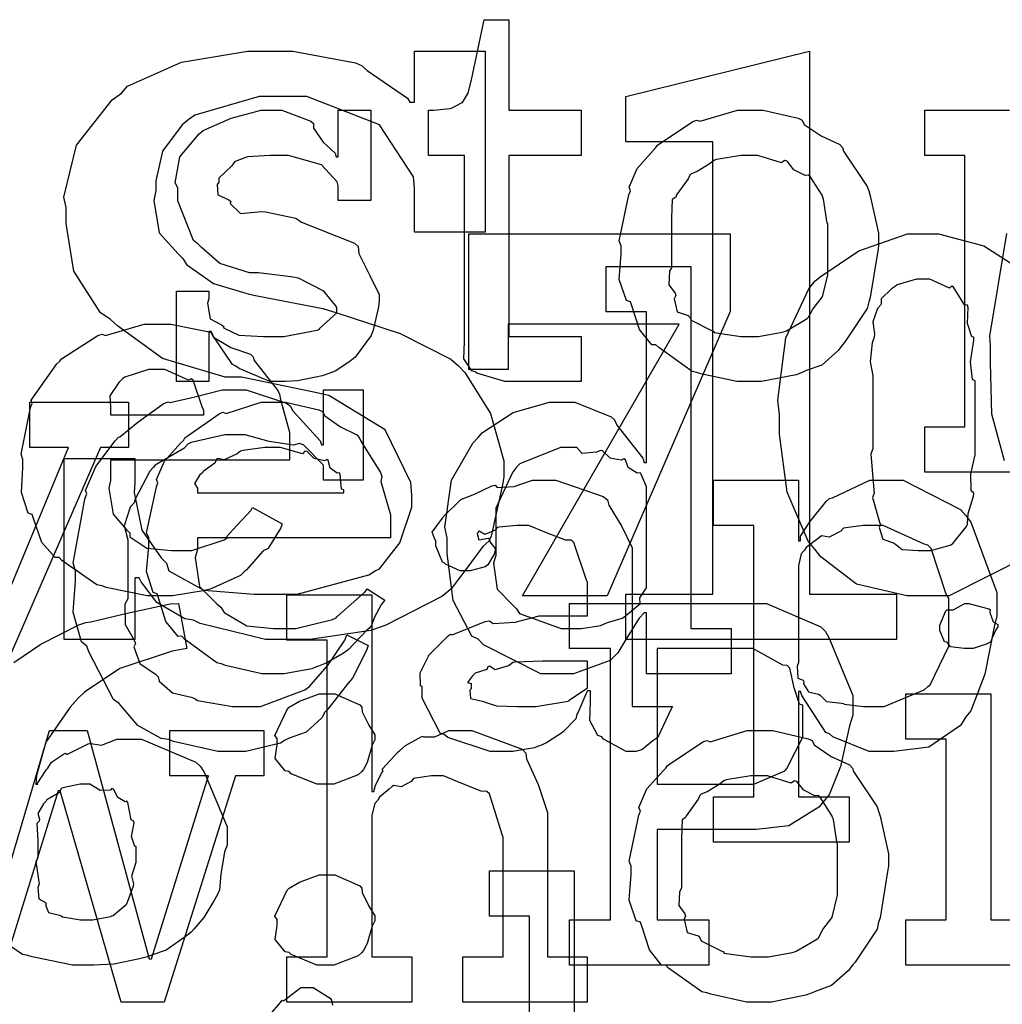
# Model space of a CAD drawing. Extents: x 0 to 8.5, y 0 to 11.
# Tile 66 of 256: x 1.97 to 2.271, y 3.429 to 3.731. Entities that reach past the tile are written whole.
import ezdxf

# ---------------------------------------------------------------- set-up
doc = ezdxf.new("R2010")
doc.units = 0
doc.layers.get('0').update_dxf_attribs({"linetype": 'CONTINUOUS'})

msp = doc.modelspace()

# ---------------------------------------------------------------- linework, layer by layer
at = {"color": 0}
for points in [[(2.12164, 3.61979), (2.1186, 3.61979), (2.11003, 3.62235), (2.10949, 3.62283), (2.10846, 3.6231), (2.10607, 3.62679), (2.10622, 3.632), (2.10622, 3.63368), (2.10622, 3.68924), (2.09517, 3.68924), (2.09517, 3.70313), (2.09668, 3.70313), (2.09668, 3.70313), (2.10178, 3.70367), (2.10211, 3.70378), (2.10243, 3.70383), (2.10536, 3.70535), (2.10558, 3.70551), (2.10558, 3.70551), (2.10721, 3.70806), (2.10732, 3.70833), (2.10732, 3.70833), (2.10829, 3.71208), (2.1084, 3.71246), (2.11231, 3.7309), (2.1199, 3.7309), (2.1199, 3.70313), (2.14204, 3.70313), (2.14204, 3.68924), (2.1199, 3.68924), (2.1199, 3.63368), (2.14204, 3.63368), (2.14204, 3.61979), (2.14106, 3.61979), (2.13883, 3.61979), (2.13813, 3.61979), (2.13687, 3.61979), (2.13406, 3.61979), (2.13314, 3.61979), (2.13172, 3.61979), (2.12853, 3.61979), (2.1275, 3.61979), (2.12603, 3.61979), (2.12272, 3.61979), (2.12164, 3.61979)], [(2.05251, 3.54064), (2.04514, 3.54064), (2.02507, 3.54551), (2.023, 3.5465), (2.0204, 3.54699), (2.01178, 3.55197), (2.00694, 3.55832), (2.00629, 3.55951), (2.00499, 3.55951), (2.00499, 3.54064), (1.98329, 3.54064), (1.98329, 3.59619), (2.00499, 3.59619), (2.00499, 3.58882), (2.00483, 3.58578), (2.00717, 3.57422), (2.01313, 3.56569), (2.01476, 3.56407), (2.0154, 3.56168), (2.02621, 3.55572), (2.04167, 3.55453), (2.04688, 3.55453), (2.05485, 3.55453), (2.07688, 3.56049), (2.07878, 3.56168), (2.08014, 3.56233), (2.08643, 3.57032), (2.09006, 3.58128), (2.09006, 3.5849), (2.08974, 3.58886), (2.08192, 3.60499), (2.06456, 3.6155), (2.05946, 3.6166), (2.03776, 3.62115), (2.03271, 3.6211), (2.01346, 3.62685), (1.99968, 3.63688), (1.9974, 3.63894), (1.99447, 3.64094), (1.98628, 3.65369), (1.98394, 3.66835), (1.98394, 3.67324), (1.98324, 3.67638), (1.98708, 3.69239), (1.99804, 3.70632), (2.00088, 3.70839), (2.00276, 3.71044), (2.01938, 3.71789), (2.03965, 3.72119), (2.04644, 3.72119), (2.0535, 3.72119), (2.07281, 3.71761), (2.07465, 3.71685), (2.07633, 3.71533), (2.08876, 3.70676), (2.08942, 3.70557), (2.09093, 3.70557), (2.09093, 3.72119), (2.11262, 3.72119), (2.11262, 3.66564), (2.09093, 3.66564), (2.09093, 3.6791), (2.09056, 3.68267), (2.08018, 3.69857), (2.05778, 3.70731), (2.05035, 3.70731), (2.04318, 3.70731), (2.02339, 3.70156), (2.02171, 3.70036), (2.01958, 3.69862), (2.01346, 3.69054), (2.0115, 3.68147), (2.0115, 3.67844), (2.01079, 3.6754), (2.01247, 3.66547), (2.01833, 3.65901), (2.01975, 3.65761), (2.02089, 3.65576), (2.02919, 3.6499), (2.0401, 3.64665), (2.04254, 3.64611), (2.06272, 3.64219), (2.067, 3.64094), (2.08649, 3.63456), (2.10206, 3.62668), (2.10439, 3.62462), (2.10633, 3.62256), (2.11426, 3.60997), (2.11828, 3.59543), (2.11828, 3.59056), (2.11794, 3.58811), (2.11447, 3.57232), (2.11372, 3.57081), (2.11187, 3.56912), (2.10661, 3.56212), (2.10211, 3.55615), (2.10069, 3.55496), (2.09924, 3.55382), (2.08208, 3.54497), (2.08008, 3.54432), (2.07747, 3.5434), (2.05875, 3.54064), (2.05251, 3.54064)], [(2.15576, 3.55453), (2.18246, 3.55453), (2.18246, 3.69342), (2.15576, 3.69342), (2.15576, 3.70731), (2.21218, 3.72119), (2.21218, 3.55453), (2.23888, 3.55453), (2.23888, 3.54064), (2.15576, 3.54064), (2.15576, 3.55453)], [(2.04992, 3.61979), (2.04644, 3.61979), (2.037, 3.62381), (2.03603, 3.62457), (2.03504, 3.625), (2.02875, 3.63422), (2.02843, 3.63519), (2.02778, 3.63519), (2.02778, 3.61979), (2.01779, 3.61979), (2.01779, 3.64757), (2.02778, 3.64757), (2.02778, 3.64518), (2.02735, 3.64382), (2.0281, 3.63906), (2.03157, 3.63726), (2.03233, 3.63672), (2.03222, 3.63629), (2.03694, 3.63406), (2.04454, 3.63368), (2.0471, 3.63368), (2.05078, 3.63368), (2.06099, 3.63553), (2.06185, 3.63585), (2.06168, 3.63607), (2.06706, 3.64094), (2.06706, 3.64258), (2.06674, 3.64307), (2.06304, 3.64751), (2.05528, 3.65158), (2.05296, 3.65192), (2.04297, 3.65321), (2.04025, 3.65321), (2.03114, 3.65603), (2.02533, 3.66108), (2.02431, 3.66211), (2.02306, 3.66314), (2.01824, 3.67524), (2.01824, 3.67925), (2.01736, 3.68083), (2.01887, 3.68881), (2.02474, 3.69581), (2.02604, 3.69683), (2.02696, 3.69726), (2.03456, 3.70063), (2.04378, 3.70313), (2.04688, 3.70313), (2.05012, 3.70313), (2.05903, 3.69971), (2.0599, 3.699), (2.0599, 3.6976), (2.06287, 3.69331), (2.06651, 3.68989), (2.06685, 3.68881), (2.06749, 3.68881), (2.06749, 3.70313), (2.07747, 3.70313), (2.07747, 3.67535), (2.06749, 3.67535), (2.06749, 3.6799), (2.06711, 3.6811), (2.06228, 3.68636), (2.05219, 3.68924), (2.04883, 3.68924), (2.0465, 3.68924), (2.03961, 3.68875), (2.03635, 3.68761), (2.0356, 3.68728), (2.03478, 3.68599), (2.03082, 3.68224), (2.03082, 3.68099), (2.03033, 3.68033), (2.03054, 3.67708), (2.03386, 3.67557), (2.0345, 3.67513), (2.03429, 3.67449), (2.03749, 3.67139), (2.044, 3.67204), (2.04514, 3.67188), (2.05447, 3.66992), (2.05615, 3.66878), (2.07249, 3.66228), (2.07357, 3.66124), (2.07379, 3.65913), (2.07715, 3.65235), (2.08008, 3.64649), (2.08008, 3.64453), (2.07981, 3.64279), (2.07824, 3.63553), (2.0779, 3.63476), (2.07753, 3.63396), (2.07269, 3.62733), (2.07206, 3.62674), (2.07075, 3.62571), (2.06657, 3.62294), (2.06342, 3.62185), (2.0625, 3.62153), (2.0606, 3.62115), (2.05496, 3.62001), (2.05117, 3.61979), (2.04992, 3.61979)], [(2.1939, 3.61979), (2.18983, 3.61979), (2.17882, 3.62218), (2.17763, 3.62261), (2.17611, 3.62289), (2.1659, 3.63021), (2.16504, 3.63108), (2.16374, 3.63108), (2.16, 3.63579), (2.15767, 3.64307), (2.15722, 3.64432), (2.15597, 3.64469), (2.15375, 3.6511), (2.1544, 3.6589), (2.1544, 3.66146), (2.15375, 3.66303), (2.15674, 3.67714), (2.15722, 3.67839), (2.15679, 3.67947), (2.15924, 3.68522), (2.16417, 3.69075), (2.16504, 3.69162), (2.16553, 3.69239), (2.17638, 3.69965), (2.17763, 3.70008), (2.1786, 3.69971), (2.19006, 3.70313), (2.1939, 3.70313), (2.19792, 3.70313), (2.20871, 3.70063), (2.20996, 3.70008), (2.21056, 3.69874), (2.21576, 3.69521), (2.22146, 3.6926), (2.22233, 3.69162), (2.22265, 3.69054), (2.22987, 3.67969), (2.23036, 3.67839), (2.23085, 3.67686), (2.2334, 3.66531), (2.2334, 3.66146), (2.23313, 3.65989), (2.23085, 3.64561), (2.23036, 3.64432), (2.22987, 3.64219), (2.22319, 3.63206), (2.22233, 3.63108), (2.22103, 3.62935), (2.21593, 3.62483), (2.21115, 3.62315), (2.20996, 3.62261), (2.20806, 3.6219), (2.19743, 3.61979), (2.1939, 3.61979)], [(2.1939, 3.63368), (2.19656, 3.63368), (2.20378, 3.63499), (2.20454, 3.63519), (2.20508, 3.63536), (2.21143, 3.63911), (2.21192, 3.63954), (2.21192, 3.63954), (2.21326, 3.64204), (2.21604, 3.64567), (2.21625, 3.64626), (2.21625, 3.64626), (2.21778, 3.65261), (2.21778, 3.65474), (2.21778, 3.66818), (2.21761, 3.6684), (2.21647, 3.67583), (2.21625, 3.67643), (2.21604, 3.67703), (2.2124, 3.68272), (2.21192, 3.68317), (2.21083, 3.68306), (2.20742, 3.68485), (2.20529, 3.6875), (2.20454, 3.68772), (2.20356, 3.68696), (2.19629, 3.68924), (2.1939, 3.68924), (2.19114, 3.68924), (2.1836, 3.68799), (2.18283, 3.68772), (2.18169, 3.68674), (2.17774, 3.68431), (2.17583, 3.6836), (2.17546, 3.68317), (2.17492, 3.68207), (2.17133, 3.67708), (2.17111, 3.67643), (2.17003, 3.67572), (2.16982, 3.67008), (2.16982, 3.66818), (2.16982, 3.65474), (2.16922, 3.65365), (2.169, 3.64947), (2.1709, 3.64692), (2.17111, 3.64626), (2.17068, 3.64524), (2.1716, 3.64117), (2.17497, 3.64008), (2.17546, 3.63954), (2.17589, 3.63861), (2.18207, 3.63547), (2.18283, 3.63519), (2.18289, 3.63482), (2.19114, 3.63368), (2.1939, 3.63368)], [(2.17219, 3.63737), (2.11968, 3.63737), (2.11968, 3.62349), (2.10753, 3.62349), (2.10753, 3.66515), (2.18782, 3.66515), (2.18782, 3.64128), (2.15007, 3.55404), (2.12403, 3.55404), (2.17219, 3.63737)], [(2.13607, 3.53011), (2.12967, 3.53011), (2.11208, 3.53901), (2.11046, 3.54075), (2.10851, 3.54167), (2.10275, 3.55263), (2.10092, 3.567), (2.10092, 3.57178), (2.10021, 3.57514), (2.10221, 3.58957), (2.10883, 3.60086), (2.11046, 3.6026), (2.11176, 3.60417), (2.12121, 3.61035), (2.13232, 3.61344), (2.13607, 3.61344), (2.14014, 3.61344), (2.15132, 3.60894), (2.15235, 3.60801), (2.15306, 3.60644), (2.16097, 3.59631), (2.16146, 3.595), (2.16211, 3.595), (2.16211, 3.64122), (2.14974, 3.64122), (2.14974, 3.65511), (2.17578, 3.65511), (2.17578, 3.544), (2.18815, 3.544), (2.18815, 3.53011), (2.16211, 3.53011), (2.16211, 3.54878), (2.16146, 3.54878), (2.15989, 3.54715), (2.15608, 3.54107), (2.15338, 3.53651), (2.15235, 3.53554), (2.15099, 3.53418), (2.13976, 3.53011), (2.13607, 3.53011)], [(2.24724, 3.56793), (2.2494, 3.56793), (2.25537, 3.56956), (2.25592, 3.56988), (2.25618, 3.5701), (2.26042, 3.57531), (2.26069, 3.57596), (2.26069, 3.57596), (2.2609, 3.57926), (2.26253, 3.58458), (2.26264, 3.5855), (2.26187, 3.58621), (2.26172, 3.59142), (2.26307, 3.59728), (2.26307, 3.59918), (2.26307, 3.62001), (2.26221, 3.62039), (2.26167, 3.62587), (2.26269, 3.63249), (2.26264, 3.63346), (2.26199, 3.63357), (2.26069, 3.63758), (2.2609, 3.64258), (2.26069, 3.64324), (2.25976, 3.64339), (2.25646, 3.64876), (2.25592, 3.64908), (2.25515, 3.64849), (2.24918, 3.65126), (2.24724, 3.65126), (2.24507, 3.65126), (2.2391, 3.64947), (2.23856, 3.64908), (2.23742, 3.64822), (2.23415, 3.64518), (2.23415, 3.64367), (2.234, 3.64324), (2.23307, 3.64225), (2.23161, 3.63813), (2.2321, 3.63444), (2.23204, 3.63346), (2.23139, 3.63172), (2.23085, 3.62592), (2.23161, 3.62153), (2.23161, 3.62001), (2.23161, 3.59918), (2.23107, 3.5976), (2.23193, 3.58649), (2.23204, 3.5855), (2.2315, 3.58425), (2.23372, 3.57661), (2.234, 3.57596), (2.23361, 3.57503), (2.23475, 3.57146), (2.23801, 3.57026), (2.23856, 3.56988), (2.23856, 3.56988), (2.24061, 3.56819), (2.24556, 3.56793), (2.24724, 3.56793)], [(2.0134, 3.55404), (2.00879, 3.55404), (1.99625, 3.55658), (1.99496, 3.55707), (1.99337, 3.5574), (1.98258, 3.56489), (1.98172, 3.56575), (1.98053, 3.56575), (1.97646, 3.57042), (1.9739, 3.57775), (1.97347, 3.579), (1.97222, 3.57937), (1.97017, 3.58578), (1.97065, 3.59343), (1.97065, 3.59592), (1.97011, 3.5975), (1.97299, 3.61182), (1.97347, 3.61307), (1.97319, 3.6141), (1.98101, 3.62522), (1.98193, 3.62608), (1.98253, 3.62679), (1.99365, 3.6339), (1.99496, 3.63433), (1.99599, 3.63396), (2.00786, 3.63737), (2.01187, 3.63737), (2.01606, 3.63737), (2.02735, 3.63519), (2.0286, 3.63476), (2.02914, 3.6334), (2.0345, 3.63021), (2.04053, 3.62819), (2.04139, 3.62739), (2.04161, 3.62631), (2.04893, 3.61708), (2.04943, 3.61589), (2.04975, 3.61426), (2.05246, 3.60428), (2.05246, 3.60092), (2.05246, 3.59571), (1.99756, 3.59571), (1.99756, 3.58942), (1.99707, 3.58703), (1.99832, 3.5791), (2.00244, 3.57428), (2.00342, 3.57335), (2.00342, 3.57215), (2.00874, 3.56863), (2.01628, 3.56793), (2.01882, 3.56793), (2.02246, 3.56793), (2.03244, 3.57118), (2.03336, 3.57183), (2.03315, 3.57215), (2.03629, 3.57563), (2.04075, 3.58029), (2.04118, 3.58117), (2.05029, 3.57617), (2.04981, 3.57487), (2.04639, 3.56922), (2.04596, 3.56858), (2.04443, 3.56787), (2.03933, 3.56196), (2.03857, 3.56142), (2.03743, 3.56028), (2.02881, 3.55637), (2.02772, 3.55599), (2.02599, 3.5555), (2.01654, 3.55404), (2.0134, 3.55404)], [(1.99756, 3.6096), (2.02621, 3.6096), (2.02621, 3.61089), (2.02567, 3.61199), (2.02294, 3.62022), (2.02229, 3.62067), (2.02149, 3.62022), (2.01426, 3.62349), (2.01187, 3.62349), (2.00922, 3.62349), (2.0019, 3.62115), (2.00125, 3.62067), (2.00011, 3.61951), (1.99729, 3.61546), (1.99756, 3.61203), (1.99756, 3.61089), (1.99756, 3.6096)], [(2.0356, 3.50618), (2.03054, 3.50618), (2.01693, 3.50928), (2.0154, 3.50988), (2.01313, 3.51025), (2.00597, 3.51417), (2.00125, 3.51975), (2.00022, 3.52094), (1.99849, 3.52214), (1.99083, 3.53683), (1.99024, 3.53851), (1.98867, 3.53988), (1.98611, 3.54899), (1.98676, 3.5586), (1.98676, 3.56174), (1.98606, 3.56401), (1.98964, 3.58371), (1.99024, 3.58539), (1.98986, 3.58632), (1.993, 3.59375), (1.99897, 3.60161), (2, 3.60275), (2.00037, 3.60286), (2.00597, 3.60736), (2.01367, 3.61301), (2.01519, 3.61361), (2.0159, 3.61339), (2.02339, 3.61513), (2.03185, 3.61729), (2.03472, 3.61729), (2.03922, 3.61729), (2.05154, 3.61317), (2.05274, 3.61231), (2.05354, 3.61079), (2.0619, 3.60157), (2.06228, 3.60037), (2.06293, 3.60037), (2.06293, 3.61729), (2.07508, 3.61729), (2.07508, 3.58951), (2.06293, 3.58951), (2.06293, 3.59386), (2.06282, 3.59424), (2.05675, 3.60037), (2.05556, 3.60081), (2.05371, 3.60032), (2.04622, 3.60135), (2.0389, 3.6034), (2.03646, 3.6034), (2.03267, 3.6034), (2.02235, 3.60107), (2.02126, 3.60058), (2.02007, 3.59924), (2.01129, 3.59418), (2.01064, 3.59343), (2.0096, 3.59233), (2.0051, 3.58365), (2.00478, 3.58257), (2.00358, 3.58122), (2.00174, 3.57547), (2.00282, 3.57124), (2.00282, 3.56976), (2.00282, 3.55306), (2.00196, 3.55143), (2.00206, 3.54519), (2.00478, 3.54042), (2.00521, 3.53939), (2.00467, 3.53831), (2.00651, 3.53326), (2.01139, 3.52994), (2.01215, 3.52919), (2.01243, 3.52778), (2.0166, 3.52419), (2.02235, 3.52289), (2.02344, 3.52246), (2.02425, 3.52186), (2.035, 3.52007), (2.03863, 3.52007), (2.04363, 3.52007), (2.05724, 3.52518), (2.0586, 3.52615), (2.05903, 3.52669), (2.06413, 3.5325), (2.0695, 3.54042), (2.0701, 3.54199), (2.07661, 3.53874), (2.07628, 3.53754), (2.07237, 3.52962), (2.07183, 3.52875), (2.07047, 3.52724), (2.06679, 3.52246), (2.06424, 3.51921), (2.06338, 3.51833), (2.06239, 3.51654), (2.05761, 3.51215), (2.0524, 3.51031), (2.05122, 3.50965), (2.04975, 3.50879), (2.03911, 3.50618), (2.0356, 3.50618)], [(1.92324, 3.59956), (1.91476, 3.59956), (1.91476, 3.61344), (1.95036, 3.61344), (1.95036, 3.59956), (1.93842, 3.59956), (1.96143, 3.54551), (1.96208, 3.54551), (1.98465, 3.59956), (1.97271, 3.59956), (1.97271, 3.61344), (2.0031, 3.61344), (2.0031, 3.59956), (1.99442, 3.59956), (1.96425, 3.53011), (1.95361, 3.53011), (1.92324, 3.59956)], [(2.04812, 3.53011), (2.044, 3.53011), (2.03282, 3.53267), (2.03162, 3.53315), (2.03022, 3.53342), (2.02029, 3.54075), (2.01947, 3.54161), (2.01828, 3.54156), (2.01454, 3.54617), (2.01232, 3.55339), (2.01187, 3.55464), (2.01064, 3.55501), (2.00863, 3.56153), (2.00928, 3.56922), (2.00928, 3.57178), (2.00863, 3.57335), (2.01161, 3.58746), (2.0121, 3.58871), (2.01167, 3.58974), (2.01411, 3.59538), (2.01904, 3.60086), (2.01992, 3.60172), (2.0204, 3.60249), (2.03088, 3.60992), (2.03207, 3.6104), (2.03304, 3.61003), (2.04383, 3.61344), (2.04747, 3.61344), (2.05126, 3.61344), (2.06153, 3.61111), (2.06267, 3.61062), (2.06332, 3.60926), (2.06814, 3.60585), (2.07319, 3.60346), (2.07394, 3.6026), (2.07443, 3.60151), (2.08046, 3.59185), (2.08089, 3.59065), (2.08051, 3.58908), (2.0835, 3.57889), (2.0835, 3.57547), (2.0835, 3.57178), (2.02425, 3.57178), (2.02425, 3.56831), (2.02354, 3.56569), (2.0249, 3.55692), (2.03022, 3.5516), (2.03142, 3.55051), (2.03244, 3.54889), (2.03944, 3.54482), (2.04758, 3.544), (2.05029, 3.544), (2.05442, 3.544), (2.06575, 3.54671), (2.06679, 3.54725), (2.067, 3.54758), (2.07574, 3.55528), (2.07633, 3.55615), (2.08176, 3.55268), (2.08078, 3.55149), (2.0785, 3.54731), (2.07764, 3.54486), (2.07721, 3.54422), (2.07622, 3.54351), (2.07075, 3.5376), (2.07004, 3.53706), (2.06853, 3.53614), (2.06396, 3.53342), (2.06136, 3.53239), (2.06049, 3.53207), (2.05931, 3.53157), (2.05089, 3.53011), (2.04812, 3.53011)], [(2.02425, 3.58567), (2.06917, 3.58567), (2.06917, 3.58653), (2.06842, 3.58681), (2.06808, 3.59136), (2.06787, 3.59174), (2.06717, 3.59169), (2.065, 3.59321), (2.0644, 3.5956), (2.06396, 3.59586), (2.06326, 3.59549), (2.06011, 3.59614), (2.05789, 3.59836), (2.05724, 3.59847), (2.05653, 3.5976), (2.04969, 3.59956), (2.04747, 3.59956), (2.04497, 3.59956), (2.03819, 3.59868), (2.03749, 3.59847), (2.0364, 3.5976), (2.03244, 3.59581), (2.03054, 3.59614), (2.03011, 3.59586), (2.02957, 3.59472), (2.02599, 3.59218), (2.02576, 3.59174), (2.02501, 3.59115), (2.02333, 3.58849), (2.02425, 3.58703), (2.02425, 3.58653), (2.02425, 3.58567)], [(2.14019, 3.544), (2.14214, 3.544), (2.14735, 3.54476), (2.148, 3.54486), (2.148, 3.54486), (2.15013, 3.54585), (2.15462, 3.54719), (2.15517, 3.54747), (2.15517, 3.54747), (2.15983, 3.55122), (2.16015, 3.5516), (2.16015, 3.5516), (2.1601, 3.55344), (2.16211, 3.55647), (2.16211, 3.55746), (2.16211, 3.5861), (2.16211, 3.58751), (2.16049, 3.59136), (2.16015, 3.59174), (2.15929, 3.59169), (2.15653, 3.59337), (2.15571, 3.59581), (2.15517, 3.59608), (2.15435, 3.59571), (2.15093, 3.59631), (2.14865, 3.59858), (2.148, 3.59868), (2.14681, 3.5981), (2.14236, 3.59771), (2.14074, 3.59956), (2.14019, 3.59956), (2.13569, 3.59956), (2.12326, 3.59451), (2.12218, 3.59347), (2.12099, 3.59185), (2.11589, 3.58089), (2.11589, 3.57721), (2.11589, 3.56635), (2.11513, 3.56407), (2.11626, 3.5561), (2.1211, 3.55111), (2.12218, 3.55007), (2.1231, 3.54856), (2.1359, 3.544), (2.14019, 3.544)], [(2.11888, 3.50618), (2.11415, 3.50618), (2.10113, 3.51053), (2.09999, 3.51139), (2.09874, 3.51187), (2.09326, 3.52262), (2.09326, 3.52615), (2.09272, 3.52642), (2.09267, 3.53033), (2.09489, 3.53483), (2.09521, 3.53549), (2.09511, 3.5356), (2.10118, 3.54178), (2.10194, 3.54221), (2.10243, 3.54199), (2.11262, 3.54611), (2.11388, 3.54633), (2.11501, 3.54557), (2.12185, 3.54596), (2.12918, 3.54785), (2.13167, 3.54785), (2.14404, 3.54785), (2.14404, 3.55826), (2.14372, 3.55881), (2.13986, 3.57036), (2.13906, 3.57107), (2.13721, 3.57107), (2.1314, 3.57335), (2.12603, 3.57563), (2.12429, 3.57563), (2.12229, 3.57563), (2.11686, 3.57508), (2.11626, 3.57497), (2.11561, 3.57422), (2.11247, 3.57281), (2.11074, 3.57383), (2.1104, 3.57368), (2.1104, 3.57346), (2.11014, 3.57314), (2.11068, 3.57118), (2.11356, 3.57172), (2.11388, 3.5715), (2.11404, 3.57058), (2.11561, 3.56853), (2.11561, 3.56782), (2.11535, 3.56685), (2.11344, 3.56358), (2.11301, 3.56326), (2.11257, 3.56288), (2.10801, 3.56174), (2.1065, 3.56174), (2.10487, 3.56174), (2.10042, 3.56375), (2.09999, 3.56413), (2.09944, 3.56435), (2.09739, 3.56939), (2.09739, 3.57107), (2.09722, 3.57107), (2.09636, 3.57351), (2.09918, 3.57747), (2.09956, 3.57801), (2.09983, 3.5784), (2.10499, 3.58344), (2.10562, 3.58388), (2.10562, 3.58382), (2.10932, 3.58518), (2.11464, 3.58778), (2.11561, 3.588), (2.11632, 3.58724), (2.12153, 3.58762), (2.12717, 3.58951), (2.12907, 3.58951), (2.13433, 3.58951), (2.14882, 3.58447), (2.15013, 3.58344), (2.15056, 3.58182), (2.15457, 3.57531), (2.15771, 3.56874), (2.15771, 3.56651), (2.15771, 3.52007), (2.17008, 3.52007), (2.16965, 3.51915), (2.16581, 3.51101), (2.16531, 3.51031), (2.16411, 3.5095), (2.16069, 3.50672), (2.1589, 3.50618), (2.15836, 3.50618), (2.15588, 3.50618), (2.14893, 3.50999), (2.14839, 3.51074), (2.14719, 3.51112), (2.14475, 3.51574), (2.14492, 3.52143), (2.14492, 3.52333), (2.14492, 3.52485), (2.14404, 3.52485), (2.1435, 3.52387), (2.14111, 3.51828), (2.14079, 3.51768), (2.14046, 3.51622), (2.1365, 3.51226), (2.13601, 3.51183), (2.13487, 3.51112), (2.13146, 3.5089), (2.12935, 3.50797), (2.12864, 3.50771), (2.12776, 3.50732), (2.1211, 3.50618), (2.11888, 3.50618)], [(2.18272, 3.49229), (2.1951, 3.49229), (2.1951, 3.57563), (2.18272, 3.57563), (2.18272, 3.58951), (2.20876, 3.58951), (2.20876, 3.57086), (2.20942, 3.57086), (2.20942, 3.57238), (2.21229, 3.57676), (2.21729, 3.58301), (2.21832, 3.58388), (2.21924, 3.58415), (2.23074, 3.58951), (2.2346, 3.58951), (2.241, 3.58951), (2.25857, 3.58051), (2.26019, 3.57867), (2.26172, 3.57667), (2.26975, 3.55507), (2.26975, 3.54785), (2.26887, 3.54449), (2.266, 3.53), (2.26178, 3.51867), (2.26019, 3.51682), (2.25851, 3.51417), (2.24886, 3.50754), (2.23813, 3.50618), (2.2346, 3.50618), (2.23053, 3.50618), (2.21935, 3.51074), (2.21832, 3.51161), (2.21724, 3.5121), (2.20985, 3.52339), (2.20942, 3.52462), (2.20876, 3.52462), (2.20876, 3.49229), (2.22439, 3.49229), (2.22439, 3.4784), (2.18272, 3.4784), (2.18272, 3.49229)], [(2.23068, 3.52007), (2.23514, 3.52007), (2.2474, 3.52518), (2.24849, 3.52615), (2.24929, 3.52669), (2.25499, 3.53851), (2.25499, 3.54243), (2.25499, 3.55328), (2.25418, 3.55453), (2.24957, 3.56858), (2.24849, 3.56956), (2.24718, 3.56993), (2.23481, 3.57563), (2.23068, 3.57563), (2.22868, 3.57563), (2.22331, 3.57493), (2.22265, 3.57476), (2.22185, 3.57383), (2.21826, 3.57206), (2.21599, 3.57243), (2.2155, 3.57215), (2.21442, 3.57135), (2.21121, 3.5689), (2.21067, 3.56808), (2.2105, 3.56782), (2.20964, 3.56694), (2.20876, 3.56337), (2.20876, 3.56218), (2.20876, 3.53353), (2.20844, 3.53244), (2.20856, 3.52875), (2.21024, 3.5281), (2.2105, 3.52767), (2.21035, 3.52701), (2.21186, 3.52453), (2.21496, 3.52387), (2.2155, 3.52354), (2.21544, 3.52349), (2.21744, 3.5216), (2.222, 3.52111), (2.22265, 3.52094), (2.22287, 3.52072), (2.22874, 3.52007), (2.23068, 3.52007)], [(2.05171, 3.44319), (2.06407, 3.44319), (2.06407, 3.54042), (2.05171, 3.54042), (2.05171, 3.55431), (2.07775, 3.55431), (2.07775, 3.49397), (2.0784, 3.49397), (2.0784, 3.49397), (2.07889, 3.49593), (2.08089, 3.49972), (2.08122, 3.50028), (2.08094, 3.50076), (2.08589, 3.50612), (2.08643, 3.50657), (2.08643, 3.50657), (2.08811, 3.50808), (2.09289, 3.51069), (2.09358, 3.5109), (2.09364, 3.51069), (2.09717, 3.51069), (2.10146, 3.51264), (2.10292, 3.51264), (2.10846, 3.51264), (2.12392, 3.50689), (2.12506, 3.50569), (2.12532, 3.50396), (2.12885, 3.4961), (2.13178, 3.48753), (2.13178, 3.48465), (2.13178, 3.44319), (2.14393, 3.44319), (2.14393, 3.42931), (2.10574, 3.42931), (2.10574, 3.44319), (2.11811, 3.44319), (2.11811, 3.47987), (2.11783, 3.48074), (2.11393, 3.49322), (2.11313, 3.49397), (2.11133, 3.49403), (2.10542, 3.49642), (2.09978, 3.49875), (2.09793, 3.49875), (2.09608, 3.49875), (2.09115, 3.49804), (2.09056, 3.49789), (2.0899, 3.49701), (2.08675, 3.49533), (2.08453, 3.49576), (2.08404, 3.4955), (2.08306, 3.49468), (2.08014, 3.49224), (2.07964, 3.49143), (2.07949, 3.49115), (2.07867, 3.49024), (2.07775, 3.48671), (2.07775, 3.48551), (2.07775, 3.44319), (2.09011, 3.44319), (2.09011, 3.42931), (2.05171, 3.42931), (2.05171, 3.44319)], [(2.13851, 3.45449), (2.1511, 3.45449), (2.1511, 3.53782), (2.13851, 3.53782), (2.13851, 3.55171), (2.19299, 3.55171), (2.199, 3.55171), (2.21565, 3.54449), (2.21707, 3.54303), (2.2181, 3.54118), (2.22553, 3.52339), (2.22553, 3.51742), (2.22444, 3.51406), (2.22174, 3.50163), (2.21826, 3.49294), (2.21685, 3.49137), (2.21506, 3.4891), (2.20589, 3.4834), (2.19586, 3.48226), (2.19254, 3.48226), (2.16542, 3.48226), (2.16542, 3.45449), (2.18126, 3.45449), (2.18126, 3.4406), (2.13851, 3.4406), (2.13851, 3.45449)], [(2.26112, 3.53782), (2.25971, 3.53782), (2.25553, 3.53831), (2.25472, 3.5395), (2.25439, 3.53976), (2.25364, 3.53993), (2.25222, 3.5434), (2.25222, 3.54454), (2.25222, 3.54497), (2.25222, 3.54497), (2.25401, 3.54943), (2.25439, 3.54975), (2.25439, 3.54975), (2.25635, 3.54975), (2.25993, 3.55171), (2.26112, 3.55171), (2.26112, 3.55171), (2.26725, 3.55007), (2.26764, 3.54975), (2.26753, 3.54889), (2.26861, 3.54606), (2.27001, 3.54525), (2.27001, 3.54497), (2.27001, 3.54454), (2.26947, 3.54378), (2.26828, 3.54113), (2.26785, 3.53999), (2.26764, 3.53976), (2.26671, 3.53928), (2.26247, 3.53782), (2.26112, 3.53782)], [(2.16542, 3.49615), (2.19168, 3.49615), (2.1951, 3.49615), (2.20458, 3.50032), (2.20535, 3.50114), (2.20557, 3.50163), (2.21012, 3.51058), (2.21012, 3.51351), (2.21012, 3.52046), (2.20915, 3.52078), (2.20747, 3.52576), (2.20611, 3.53179), (2.20535, 3.53261), (2.20404, 3.53276), (2.19476, 3.53782), (2.19168, 3.53782), (2.16542, 3.53782), (2.16542, 3.49615)], [(2.12472, 3.52007), (2.12815, 3.52007), (2.13743, 3.52154), (2.1384, 3.52181), (2.13835, 3.52197), (2.14404, 3.52576), (2.14404, 3.52701), (2.14404, 3.53396), (2.13319, 3.53396), (2.13015, 3.53396), (2.12185, 3.53364), (2.12104, 3.53353), (2.11996, 3.53267), (2.11567, 3.53131), (2.11388, 3.53239), (2.11344, 3.53222), (2.11307, 3.53142), (2.10954, 3.53028), (2.10932, 3.53006), (2.10872, 3.52946), (2.10715, 3.5274), (2.10824, 3.52713), (2.10824, 3.52701), (2.10824, 3.5255), (2.10786, 3.52507), (2.10813, 3.52246), (2.11182, 3.52165), (2.11257, 3.52138), (2.11257, 3.52138), (2.11604, 3.52024), (2.12256, 3.52007), (2.12472, 3.52007)], [(2.06369, 3.49615), (2.06087, 3.49615), (2.05306, 3.4994), (2.0524, 3.50006), (2.05117, 3.50032), (2.04812, 3.50407), (2.04872, 3.5084), (2.04872, 3.50982), (2.04872, 3.51025), (2.04801, 3.51118), (2.05176, 3.51915), (2.0524, 3.51981), (2.0524, 3.51981), (2.05561, 3.52171), (2.06164, 3.52393), (2.06369, 3.52393), (2.06646, 3.52393), (2.07411, 3.52051), (2.07476, 3.51981), (2.07482, 3.51844), (2.07682, 3.51426), (2.07867, 3.51129), (2.07867, 3.51025), (2.07867, 3.50982), (2.0779, 3.50814), (2.07633, 3.50282), (2.07525, 3.50065), (2.07476, 3.50006), (2.07357, 3.49908), (2.06614, 3.49615), (2.06369, 3.49615)], [(2.24181, 3.45449), (2.25418, 3.45449), (2.25418, 3.51004), (2.24181, 3.51004), (2.24181, 3.52393), (2.26785, 3.52393), (2.26785, 3.45449), (2.28022, 3.45449), (2.28022, 3.4406), (2.24181, 3.4406), (2.24181, 3.45449)], [(2.19694, 3.42931), (2.19287, 3.42931), (2.18186, 3.43169), (2.18067, 3.43213), (2.17914, 3.4324), (2.16894, 3.43972), (2.16808, 3.4406), (2.16678, 3.4406), (2.16303, 3.44532), (2.16069, 3.45258), (2.16026, 3.45383), (2.15901, 3.45421), (2.15679, 3.46061), (2.15744, 3.46843), (2.15744, 3.47097), (2.15679, 3.47254), (2.15978, 3.48665), (2.16026, 3.4879), (2.15983, 3.48899), (2.16228, 3.49474), (2.16721, 3.50028), (2.16808, 3.50114), (2.16857, 3.5019), (2.17942, 3.50917), (2.18067, 3.5096), (2.18164, 3.50922), (2.19308, 3.51264), (2.19694, 3.51264), (2.20096, 3.51264), (2.21175, 3.51014), (2.213, 3.5096), (2.2136, 3.50825), (2.21881, 3.50472), (2.2245, 3.50211), (2.22538, 3.50114), (2.22569, 3.50006), (2.23292, 3.48921), (2.2334, 3.4879), (2.23389, 3.48639), (2.23643, 3.47483), (2.23643, 3.47097), (2.23617, 3.4694), (2.23389, 3.45514), (2.2334, 3.45383), (2.23292, 3.45171), (2.22624, 3.44157), (2.22538, 3.4406), (2.22407, 3.43886), (2.21897, 3.43435), (2.21419, 3.43267), (2.213, 3.43213), (2.2111, 3.43143), (2.20047, 3.42931), (2.19694, 3.42931)], [(2.19694, 3.44319), (2.1996, 3.44319), (2.20682, 3.4445), (2.20757, 3.44472), (2.20811, 3.44488), (2.21446, 3.44862), (2.21496, 3.44906), (2.21496, 3.44906), (2.21631, 3.45156), (2.21907, 3.45518), (2.21929, 3.45578), (2.21929, 3.45578), (2.22081, 3.46212), (2.22081, 3.46425), (2.22081, 3.47771), (2.22065, 3.47792), (2.21951, 3.48535), (2.21929, 3.48594), (2.21907, 3.48654), (2.21544, 3.49224), (2.21496, 3.49268), (2.21386, 3.49257), (2.21044, 3.49436), (2.20833, 3.49701), (2.20757, 3.49724), (2.2066, 3.49647), (2.19933, 3.49875), (2.19694, 3.49875), (2.19417, 3.49875), (2.18664, 3.4975), (2.18587, 3.49724), (2.18474, 3.49625), (2.18078, 3.49382), (2.17887, 3.49311), (2.1785, 3.49268), (2.17796, 3.4916), (2.17437, 3.4866), (2.17415, 3.48594), (2.17307, 3.48525), (2.17285, 3.4796), (2.17285, 3.47771), (2.17285, 3.46425), (2.17225, 3.46317), (2.17204, 3.45899), (2.17393, 3.45643), (2.17415, 3.45578), (2.17372, 3.45475), (2.17464, 3.45068), (2.178, 3.4496), (2.1785, 3.44906), (2.17893, 3.44814), (2.18511, 3.44499), (2.18587, 3.44472), (2.18593, 3.44433), (2.19417, 3.44319), (2.19694, 3.44319)], [(1.99018, 3.45449), (1.99214, 3.45449), (1.9975, 3.45557), (1.99799, 3.45578), (1.99832, 3.45589), (2.00228, 3.4591), (2.00256, 3.45947), (2.00256, 3.45947), (2.00461, 3.465), (2.00472, 3.46556), (2.00472, 3.46556), (2.00407, 3.46804), (2.00537, 3.47222), (2.00537, 3.47358), (2.00537, 3.47706), (2.00499, 3.47706), (2.00396, 3.48008), (2.00483, 3.48432), (2.00472, 3.48486), (2.0039, 3.48529), (2.00282, 3.49056), (2.00256, 3.49094), (2.00201, 3.49078), (1.99978, 3.49214), (1.99849, 3.49463), (1.99799, 3.49485), (1.99756, 3.49436), (1.99431, 3.49425), (1.99121, 3.49615), (1.99018, 3.49615), (1.98822, 3.49615), (1.98286, 3.49507), (1.98236, 3.49485), (1.98182, 3.49365), (1.97803, 3.49137), (1.97781, 3.49094), (1.977, 3.49013), (1.97526, 3.48714), (1.97569, 3.4854), (1.97564, 3.48486), (1.97493, 3.4841), (1.97521, 3.47885), (1.97521, 3.47706), (1.97521, 3.47358), (1.97461, 3.47244), (1.97553, 3.46619), (1.97564, 3.46556), (1.97526, 3.46451), (1.97553, 3.46094), (1.97754, 3.4599), (1.97781, 3.45947), (1.97754, 3.45915), (1.97846, 3.45676), (1.98182, 3.456), (1.98236, 3.45578), (1.98281, 3.45546), (1.98833, 3.45449), (1.99018, 3.45449)], [(2.06369, 3.4406), (2.06087, 3.4406), (2.05306, 3.44385), (2.0524, 3.4445), (2.05117, 3.44476), (2.04812, 3.44851), (2.04872, 3.45285), (2.04872, 3.45426), (2.04872, 3.45469), (2.04801, 3.45562), (2.05176, 3.4636), (2.0524, 3.46425), (2.0524, 3.46425), (2.05561, 3.46615), (2.06164, 3.46838), (2.06369, 3.46838), (2.06646, 3.46838), (2.07411, 3.46496), (2.07476, 3.46425), (2.07482, 3.46289), (2.07682, 3.45871), (2.07867, 3.45574), (2.07867, 3.45469), (2.07867, 3.45426), (2.0779, 3.45258), (2.07633, 3.44726), (2.07525, 3.4451), (2.07476, 3.4445), (2.07357, 3.44353), (2.06614, 3.4406), (2.06369, 3.4406)]]:
    msp.add_lwpolyline(points, close=True, dxfattribs=at)
for points in [[(2.28922, 3.59201), (2.24756, 3.59201), (2.24756, 3.6059), (2.24756, 3.6059), (2.25993, 3.6059), (2.25993, 3.68924), (2.24756, 3.68924), (2.24756, 3.70313), (2.2736, 3.70313)], [(2.27881, 3.56597), (2.2551, 3.55404), (2.24724, 3.55404), (2.24724, 3.55404), (2.24208, 3.55404), (2.22661, 3.55761), (2.21565, 3.56597), (2.21382, 3.56836), (2.21175, 3.57075), (2.20529, 3.58589), (2.20296, 3.60368), (2.20296, 3.6096), (2.20247, 3.61404), (2.20492, 3.63319), (2.21197, 3.64822), (2.21382, 3.65061), (2.21544, 3.65196), (2.22732, 3.65989), (2.24224, 3.66515), (2.24724, 3.66515), (2.25185, 3.66515), (2.26574, 3.66151), (2.27881, 3.65306)], [(2.27208, 3.59543), (2.26818, 3.60975), (2.26774, 3.62565), (2.26774, 3.63092), (2.26753, 3.63374), (2.27279, 3.66525)], [(1.96789, 3.53353), (1.97613, 3.53922), (1.98779, 3.54508), (1.98996, 3.54585), (1.99149, 3.54601), (2.00265, 3.54872), (2.01585, 3.55154), (2.01839, 3.55171), (2.021, 3.53782), (2.01644, 3.53706), (2.00037, 3.53174), (1.98953, 3.52442), (1.98757, 3.52262), (1.98514, 3.51981), (1.97771, 3.50911), (1.97478, 3.49881), (1.97456, 3.49615), (1.97521, 3.49615), (1.97499, 3.49631), (1.97786, 3.50071), (1.97825, 3.50114), (1.97825, 3.50114), (1.97939, 3.50299), (1.98313, 3.50537), (1.98367, 3.50569), (1.9841, 3.50526), (1.99072, 3.50857), (1.99149, 3.50874), (1.99149, 3.50868), (1.99479, 3.50814), (1.99946, 3.51004), (2.00103, 3.51004), (2.00706, 3.51004), (2.02376, 3.50299), (2.02513, 3.50157), (2.02636, 3.49972), (2.03336, 3.48307), (2.03336, 3.47749), (2.03256, 3.47542), (2.03142, 3.46858), (2.03097, 3.46371), (2.03054, 3.46251), (2.02946, 3.46072), (2.02615, 3.45524), (2.02317, 3.45167), (2.02229, 3.45079), (2.02046, 3.44928), (2.0146, 3.44521), (2.01014, 3.44368), (2.00885, 3.44319), (2.0064, 3.44254), (1.99854, 3.44092), (1.9924, 3.4406), (1.9904, 3.4406), (1.9904, 3.4406), (1.98583, 3.4406), (1.97347, 3.44314), (1.97217, 3.44362), (1.97049, 3.4439), (1.95964, 3.45122)], [(1.95801, 3.44254), (1.97885, 3.51264), (1.99035, 3.51264), (2.00944, 3.44254), (2.0101, 3.44254), (2.02767, 3.49875), (2.01574, 3.49875), (2.01574, 3.51264), (2.0446, 3.51264), (2.0446, 3.49875), (2.03592, 3.49875), (2.014, 3.42931), (2.00076, 3.42931), (1.9821, 3.49419), (1.98144, 3.49419), (1.96126, 3.42931)], [(2.12625, 3.35846), (2.12625, 3.45568), (2.11388, 3.45568), (2.11388, 3.46957), (2.13992, 3.46957), (2.13992, 3.40924)], [(2.0466, 3.42551), (2.04975, 3.42919), (2.05024, 3.42985), (2.05063, 3.42969), (2.05599, 3.43375), (2.05783, 3.43375), (2.05974, 3.43375), (2.06494, 3.4305), (2.06543, 3.42985), (2.06569, 3.42839)]]:
    msp.add_lwpolyline(points, dxfattribs=at)

doc.saveas('drawing.dxf')
